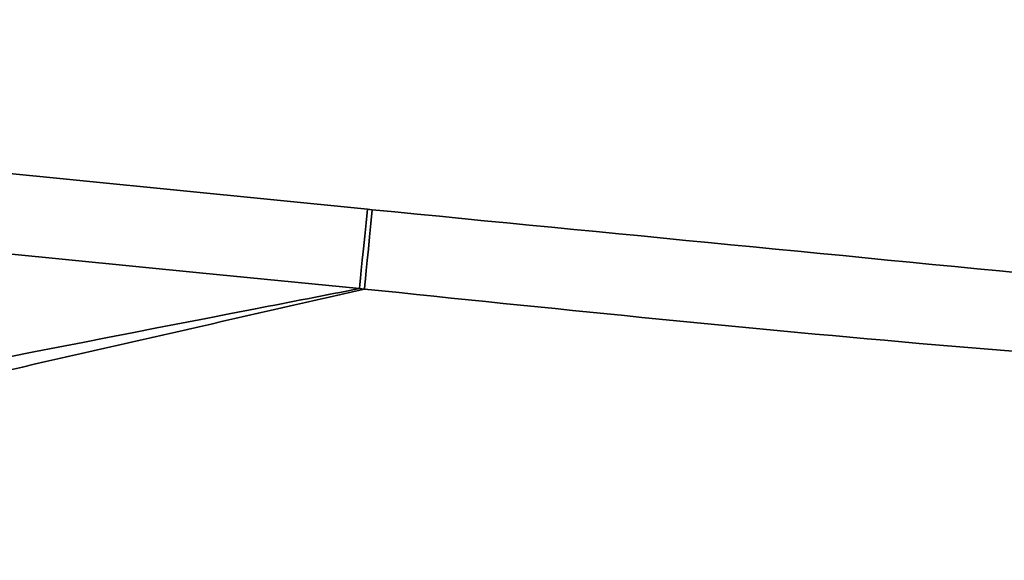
# Model space of a CAD drawing. Header units: millimetres. Extents: x 5 to 517, y 5 to 292.
# Tile 43 of 98: x 193.96 to 197.58, y 50.8 to 52.79. Entities that reach past the tile are written whole.
import ezdxf

# ---------------------------------------------------------------- set-up
doc = ezdxf.new("R2010")
doc.units = ezdxf.units.MM

msp = doc.modelspace()

# ---------------------------------------------------------------- linework, layer by layer
at = {"color": 7, "linetype": 'Continuous', "lineweight": 35}
for p, q in [((195.2585, 52.0873), (195.2406, 52.0891)), ((195.2115, 51.7977), (195.2297, 51.7959))]:
    msp.add_line(p, q, dxfattribs=at)
at = {"color": 7, "linetype": 'Continuous', "lineweight": 35, "flags": 128}
for points in [[(188.5769, 52.7531), (190.4116, 52.5702), (193.4955, 52.2629), (195.2406, 52.0891)], [(195.2115, 51.7977), (194.6236, 51.8561), (192.2353, 52.0934), (188.8432, 52.4305), (188.5477, 52.4599)], [(195.2115, 51.7977), (195.213, 51.8128), (195.2153, 51.8357), (195.2183, 51.8658), (195.2219, 51.9023), (195.2261, 51.9442), (195.2307, 51.9901), (195.2356, 52.0389), (195.2406, 52.0891)], [(195.2585, 52.0873), (195.2535, 52.0371), (195.2487, 51.9883), (195.2441, 51.9423), (195.24, 51.9005), (195.2364, 51.864), (195.2334, 51.8338), (195.2312, 51.8109), (195.2297, 51.7959)]]:
    msp.add_lwpolyline(points, dxfattribs=at)
at = {"color": 7, "linetype": 'Continuous', "lineweight": 35}
for centre, radius, start, end in [((200.8846, 56.8179), 4.475, 80.1378, 323.3067), ((200.8846, 56.8179), 4.1, 192.5861, 319.469), ((195.9301, 63.7353), 15.2, 266.47818, 307.32503)]:
    msp.add_arc(centre, radius, start, end, dxfattribs=at)
for points, knots in [([(195.2585, 52.0873), (196.1362, 52.0016), (197.4269, 51.8755), (198.9242, 51.7302), (199.7501, 51.6495), (200.1632, 51.6099), (200.3697, 51.5901)], [0, 0, 0, 0, 0.515208, 0.757604, 0.878802, 1, 1, 1, 1]), ([(200.2537, 51.305), (200.2537, 51.305), (200.0537, 51.305), (199.0613, 51.4594), (197.3841, 51.5732), (195.9089, 51.7257), (195.2297, 51.7959)], [0, 0, 0, 0, 0.000001, 0.118861, 0.594299, 1, 1, 1, 1])]:
    msp.add_open_spline(points, degree=3, knots=knots, dxfattribs=at)
at = {"color": 8, "linetype": 'Continuous', "lineweight": 35}
for points, knots in [([(190.8916, 50.9479), (191.2422, 51.018), (192.546, 51.2783), (193.99, 51.5603), (195.0841, 51.7729), (195.2115, 51.7977)], [0, 0, 0, 0, 0.245268, 0.912097, 1, 1, 1, 1]), ([(195.2297, 51.7959), (194.7675, 51.6905), (193.7485, 51.4583), (192.4312, 51.1577), (191.5668, 50.9647), (191.2648, 50.8972)], [0, 0, 0, 0, 0.350612, 0.773094, 1, 1, 1, 1])]:
    msp.add_open_spline(points, degree=3, knots=knots, dxfattribs=at)

doc.saveas('drawing.dxf')
